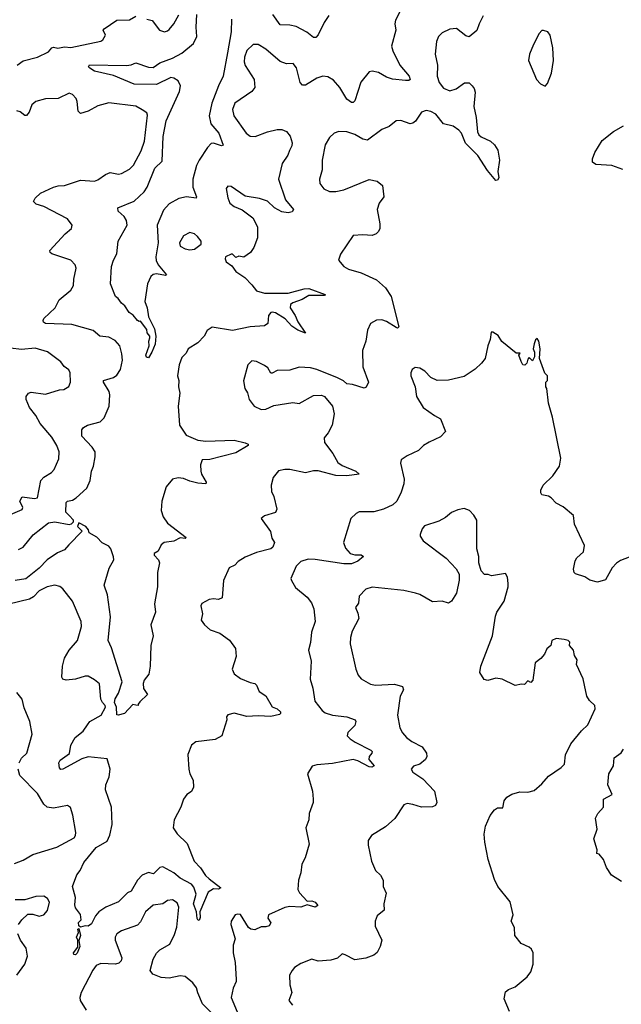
# Model space of a CAD drawing. Extents: x 2293878 to 2522763, y 823964 to 1006972.
# Tile 237 of 256: x 2350623 to 2354415, y 991961 to 998172. Entities that reach past the tile are written whole.
import ezdxf

# ---------------------------------------------------------------- set-up
doc = ezdxf.new("R2010")
doc.units = 0

msp = doc.modelspace()

# ---------------------------------------------------------------- linework, layer by layer
at = {"layer": '0CON20XD'}
for points in [[(2353042.2, 998267.8), (2352990.9, 998169.1), (2352987.5, 998145), (2352992.7, 998105), (2352966.2, 998005), (2352974.6, 997975), (2353019.6, 997885), (2353078.1, 997815), (2353083.3, 997795), (2353075, 997788.8), (2353055, 997788), (2352973.7, 997796.3), (2352935, 997809.1), (2352885, 997838.9), (2352845, 997846.5), (2352825, 997842.9), (2352772.2, 997777.8), (2352735, 997660), (2352725, 997650), (2352715, 997649.2), (2352685, 997670), (2352640, 997745), (2352600.8, 997790.7), (2352565, 997811.5), (2352532.5, 997815), (2352495, 997803.5), (2352425, 997758.9), (2352405, 997758.1), (2352390.5, 997775), (2352367.8, 997867.8), (2352346, 997896), (2352305, 997893.8), (2352265, 997908), (2352175, 997985.7), (2352125, 998015.8), (2352095, 998014.2), (2352055, 997978), (2352038.9, 997935), (2352036.7, 997905), (2352043.1, 997883.1), (2352100, 997795), (2352104.3, 997745), (2352085, 997719.2), (2351978.1, 997645), (2351963.3, 997605), (2351972.2, 997565), (2352050.5, 997455), (2352075, 997437.3), (2352106, 997434), (2352185, 997464.4), (2352245, 997479.4), (2352275, 997478.1), (2352305, 997467.1), (2352327.2, 997437.2), (2352340.6, 997395), (2352338.1, 997375), (2352323.3, 997346.7), (2352313.2, 997316.8), (2352277.1, 997265), (2352254.4, 997165), (2352298.2, 997035), (2352349.2, 996975), (2352341.2, 996958.8), (2352315, 996954.3), (2352275, 996958.9), (2352229.2, 996985), (2352185, 997026.7), (2352135, 997044.2), (2352045, 997058.8), (2351955, 997118.8), (2351935, 997122.5), (2351923.9, 997106.1), (2351935, 997047.5), (2351948, 997015), (2351975, 996994), (2352025, 996973.3), (2352091.7, 996921.7), (2352122.5, 996865), (2352121.4, 996795), (2352098, 996735), (2352077, 996703), (2352035, 996673.8), (2352005, 996680), (2351985, 996672.5), (2351965, 996692.5), (2351955, 996692.5), (2351920, 996675), (2351917, 996663), (2351923.3, 996645), (2351959.7, 996619.7), (2351985, 996583.8), (2352041.4, 996545), (2352085, 996498.6), (2352115, 996461.1), (2352165, 996446), (2352315, 996446.5), (2352415, 996474), (2352445, 996476.2), (2352548, 996438), (2352545, 996432.5), (2352445, 996432.9), (2352404, 996406), (2352344.3, 996385.7), (2352330, 996375), (2352327.5, 996355), (2352359.3, 996305), (2352376.2, 996265), (2352425, 996193.8), (2352375, 996213.5), (2352338.3, 996238.3), (2352296.5, 996285), (2352235, 996322.2), (2352215, 996327.5), (2352205, 996324), (2352190, 996305), (2352185.8, 996255), (2352165, 996240.6), (2352075, 996234.5), (2351965, 996210.9), (2351835, 996233.1), (2351805, 996211.4), (2351785, 996176.2), (2351745, 996132.9), (2351685, 996096.2), (2351672.7, 996067.3), (2351645, 996042), (2351627.9, 995995), (2351617.9, 995925), (2351626.5, 995895), (2351623.8, 995855), (2351632.7, 995815), (2351621.5, 995735), (2351629.2, 995615), (2351671.7, 995551.7), (2351745, 995519.7), (2351795, 995512.7), (2351975, 995519.1), (2352043, 995503), (2352062.5, 995495), (2352063.3, 995485), (2351985, 995439.5), (2351822.2, 995397.8), (2351772, 995395), (2351761.4, 995365), (2351764.2, 995325), (2351769.2, 995305), (2351798, 995255), (2351795.7, 995244.3), (2351745, 995247.5), (2351695, 995260), (2351655, 995278.4), (2351621.9, 995281.9), (2351585, 995274.5), (2351545.5, 995225), (2351518.2, 995135), (2351515.4, 995075), (2351527.7, 995035), (2351555, 994995.6), (2351672.5, 994905), (2351665, 994900), (2351635, 994902.5), (2351595, 994882.5), (2351533.8, 994875), (2351515, 994860), (2351495, 994818.8), (2351471.2, 994805), (2351471.2, 994795), (2351498.1, 994765), (2351503.1, 994745), (2351492.2, 994685), (2351492.2, 994595), (2351472.4, 994487.6), (2351479.3, 994435), (2351448.5, 994355), (2351464.4, 994285), (2351449.6, 994225), (2351444.3, 994095), (2351435.9, 994044.1), (2351406.7, 994005), (2351400, 993985), (2351403, 993953), (2351428.8, 993915), (2351380.7, 993869.3), (2351370, 993855), (2351370, 993845), (2351355, 993847.5)], [(2351957.4, 998175), (2351955.9, 998095), (2351932.5, 997962.5), (2351905.9, 997815), (2351875, 997754.3), (2351833.4, 997645), (2351817.6, 997565), (2351828.1, 997515), (2351878.2, 997455), (2351905, 997380), (2351895, 997376.2), (2351845, 997393.5), (2351829.8, 997390.2), (2351805.5, 997365), (2351753.9, 997286.1), (2351738.1, 997251.9), (2351713.4, 997165), (2351714.1, 997115), (2351737.8, 997055), (2351735, 997046.7), (2351675, 997054.1), (2351626.8, 997043.2), (2351565, 997011.1), (2351529.7, 996970.3), (2351489.2, 996875), (2351495.9, 996765), (2351480.6, 996675), (2351483.1, 996653.1), (2351496.4, 996626.4), (2351548.3, 996561.7), (2351542.5, 996557.5), (2351485, 996568.8), (2351465, 996564.4), (2351448.9, 996551.1), (2351428.8, 996505), (2351410.9, 996395), (2351425.4, 996355), (2351435, 996297.5), (2351472.4, 996222.4), (2351480.8, 996175), (2351476.5, 996125), (2351455.8, 996074.2), (2351435, 996038.8), (2351422.2, 996042.2), (2351418.6, 996055), (2351438.6, 996115), (2351436.9, 996145), (2351444, 996165), (2351443.8, 996175), (2351426.8, 996196.8), (2351425, 996217.5), (2351385, 996270), (2351375, 996267.5), (2351365, 996273.3), (2351337.7, 996307.7), (2351313.3, 996325), (2351286.4, 996366.4), (2351264.1, 996384.1), (2351243.9, 996413.9), (2351227.5, 996425), (2351194.3, 996505), (2351202, 996615), (2351214, 996655), (2351236, 996695), (2351242.5, 996775), (2351300, 996875), (2351295.6, 996905), (2351280.3, 996930.3), (2351243.9, 996963.9), (2351242, 996985), (2351345, 997026.5), (2351407.8, 997085), (2351427.1, 997115), (2351474.8, 997235), (2351520.8, 997279.2), (2351526.5, 997435), (2351545.4, 997534.6), (2351630.9, 997719.1), (2351636.2, 997755), (2351620.8, 997785), (2351595, 997801.8), (2351575, 997806.6), (2351485, 997763), (2351345, 997765.9), (2351215, 997820.4), (2351095, 997846.9), (2351064.2, 997865), (2351057.1, 997875), (2351063, 997887), (2351295, 997883.5), (2351325, 997886.9), (2351355, 997900), (2351435, 997871.8), (2351465, 997871.1), (2351505, 997899.2), (2351585, 997928.8), (2351645, 997960.3), (2351719.3, 998020.7), (2351740, 998065), (2351735.6, 998125), (2351739.8, 998205)], [(2351425, 998175.8), (2351457.3, 998167.3), (2351503.8, 998105), (2351535, 998095.8), (2351555, 998100.8), (2351565, 998110), (2351595, 998146), (2351625, 998202)], [(2352572.1, 998197.9), (2352541.1, 998155), (2352505, 998076), (2352489.7, 998060.3), (2352475, 998060), (2352433, 998093), (2352365, 998128.2), (2352325, 998137.9), (2352265, 998139.4), (2352219.2, 998205)], [(2350605.8, 997885), (2350645, 997912.2), (2350735.3, 997934.7), (2350805, 997968.9), (2350824.5, 997995), (2350835, 997998.5), (2350862.9, 997992.9), (2350905, 998000.5), (2350945.7, 997995.7), (2351135, 998035.7), (2351146.2, 998043.8), (2351163.1, 998075), (2351148.8, 998105), (2351156, 998115), (2351235, 998169.2), (2351315, 998171.4), (2351355.6, 998194.4)], [(2353543.8, 998195), (2353518, 998145), (2353505, 998102.5), (2353455, 998063.3), (2353435, 998070), (2353375.9, 998115.9), (2353335, 998112.5), (2353285, 998088.8), (2353262, 998065), (2353249.2, 998035), (2353241.9, 997955), (2353256.9, 997885), (2353253.6, 997815), (2353267.3, 997775), (2353295, 997739.5), (2353335, 997723.8), (2353374.6, 997735.4), (2353427, 997773), (2353455, 997772.5), (2353473.9, 997753.9), (2353487.1, 997737.1), (2353494, 997715), (2353486, 997625), (2353501.1, 997555), (2353508.5, 997465), (2353516.4, 997446.4), (2353532, 997432), (2353590, 997405), (2353615, 997383.3), (2353637.7, 997347.7), (2353647.5, 997285), (2353637.5, 997215), (2353642.5, 997175), (2353635, 997160), (2353625, 997157.5), (2353571.2, 997221.2), (2353510, 997315), (2353432, 997392), (2353407.7, 997455), (2353391.8, 997475), (2353355, 997500.4), (2353294.6, 997514.6), (2353246.1, 997576.1), (2353215, 997592.9), (2353185, 997598.1), (2353155, 997588), (2353117.4, 997532.6), (2353101.3, 997518.7), (2353085, 997514.4), (2353025, 997535.8), (2352995, 997534), (2352951.1, 997498.9), (2352905, 997479.4), (2352815, 997412.2), (2352785, 997417.1), (2352735, 997446.5), (2352685, 997464.3), (2352635, 997466), (2352605, 997456.2), (2352575, 997428.8), (2352547.9, 997382.1), (2352529.4, 997285), (2352530, 997225), (2352513.1, 997165), (2352515, 997137.5), (2352538.8, 997105), (2352575, 997088.6), (2352615, 997087.5), (2352665, 997098.2), (2352825, 997162.9), (2352875, 997153.8), (2352910, 997125), (2352918, 997055), (2352889.2, 997015), (2352875.7, 996975), (2352892.9, 996885), (2352892, 996855), (2352883.8, 996835), (2352869.7, 996820.3), (2352845, 996811.4), (2352785, 996815.7), (2352725, 996811.2), (2352645, 996693.3), (2352632, 996655), (2352665, 996614.3), (2352695, 996598.9), (2352774.4, 996574.4), (2352870.9, 996530.9), (2352929.6, 996479.6), (2352963.8, 996425), (2353012, 996235), (2353005, 996226.2), (2352995, 996229.4), (2352935, 996268.8), (2352905, 996279.5), (2352872.7, 996277.3), (2352834.1, 996255.9), (2352815.9, 996214.1), (2352803.8, 996145), (2352784.2, 996085), (2352785, 995982.5), (2352821.4, 995885), (2352806.8, 995853.2), (2352795, 995848), (2352721.2, 995871.2), (2352684.5, 995874.5), (2352663.1, 995893.1), (2352625, 995911.9), (2352495.5, 995965.5), (2352455, 995975.8), (2352385, 995980), (2352325, 995962), (2352245, 995960), (2352215, 995942.5), (2352205, 995942.5), (2352186.7, 995975), (2352165, 995991.2), (2352115, 996016), (2352085, 996020), (2352061.2, 995995), (2352033.9, 995893.9), (2352041.2, 995845), (2352057.7, 995817.7), (2352068.8, 995775), (2352100, 995735), (2352145, 995713.8), (2352175, 995716), (2352225, 995738), (2352345, 995756.7), (2352385, 995751.2), (2352475, 995800.8), (2352525, 995803.8), (2352544.1, 995794.1), (2352594, 995735), (2352604.4, 995685), (2352591.9, 995615), (2352567.5, 995565), (2352542.7, 995535), (2352544.7, 995505), (2352597.1, 995435), (2352628.3, 995378.3), (2352655, 995360.4), (2352741.2, 995325), (2352763.3, 995305), (2352685, 995294.5), (2352615, 995296.9), (2352505, 995325.4), (2352475, 995326.2), (2352425, 995314.5), (2352325, 995335.4), (2352294.6, 995335.4), (2352255, 995325.7), (2352221.2, 995285), (2352208, 995235), (2352210.8, 995195), (2352224.4, 995165), (2352242.9, 995085), (2352235, 995063.8), (2352165, 995042.5), (2352143.8, 995025), (2352202.6, 994942.6), (2352212.4, 994902.4), (2352228.6, 994875), (2352218.5, 994845), (2352205, 994834.6), (2352115, 994810), (2352045, 994781.1), (2351998.8, 994755), (2351978, 994732), (2351944, 994715), (2351908, 994635), (2351898.8, 994525), (2351875, 994514.4), (2351845, 994519.2), (2351817.5, 994515), (2351771.2, 994488.8), (2351764, 994475), (2351775.8, 994424.2), (2351767.5, 994385), (2351786.7, 994355), (2351823, 994323), (2351885, 994302.5), (2351945, 994258.8), (2351983.8, 994205), (2351986.2, 994155), (2351961.2, 994075), (2351973.8, 994045), (2352015, 994016), (2352075, 993991.4), (2352105.4, 993985.4), (2352115.6, 993975), (2352132, 993935), (2352175, 993906.2), (2352215, 993837.5), (2352245, 993825.7), (2352266.2, 993805), (2352267.5, 993795), (2352261.2, 993788.8), (2352205, 993776.5), (2352125, 993781.8), (2352055, 993777.5), (2351975, 993797.1), (2351935, 993786.2), (2351926.2, 993775), (2351928.8, 993755), (2351896.4, 993653.6), (2351855, 993631.9), (2351733, 993617), (2351706.2, 993595), (2351682.7, 993537.3), (2351689.2, 993445), (2351695.7, 993415), (2351715.6, 993375), (2351718.6, 993331.4), (2351705, 993302.5), (2351676.1, 993283.9), (2351654.2, 993255.8), (2351639.4, 993205), (2351596.8, 993125), (2351591.1, 993075), (2351615, 993035.6), (2351678.9, 992975), (2351721.8, 992865), (2351761.5, 992821.5), (2351793.6, 992773.6), (2351817, 992753), (2351890, 992695), (2351875, 992687.5), (2351845, 992688.6), (2351811.2, 992668.8), (2351758.8, 992545), (2351760.4, 992509.6), (2351755, 992490), (2351745, 992493.1), (2351741.5, 992501.5), (2351736.9, 992545), (2351718.9, 992595), (2351734.7, 992655), (2351721, 992701), (2351705, 992718.4), (2351635, 992757.8), (2351595, 992791.2), (2351525, 992828), (2351505, 992824.5), (2351466, 992785), (2351435, 992791.8), (2351395, 992776.4), (2351365.6, 992745), (2351325.6, 992675), (2351302.9, 992665), (2351245, 992608.6), (2351165, 992574.5), (2351122.2, 992545), (2351100.8, 992519.2), (2351075, 992468), (2351055, 992453.3), (2351035, 992456.2), (2351005, 992447.5), (2350996.1, 992456.1), (2350993.8, 992476.2), (2351011.2, 992495), (2351005, 992527.5), (2350975, 992570.8), (2350969.4, 992589.4), (2350974.2, 992635), (2350955.5, 992705), (2350982.9, 992777.1), (2351004, 992805), (2351026, 992855), (2351105, 992950.8), (2351175, 992990.8), (2351191.9, 993028.1), (2351204.7, 993095.3), (2351201.8, 993205), (2351162.9, 993315), (2351166, 993345), (2351187.2, 993395), (2351193.3, 993445), (2351175, 993510), (2351055, 993521.5), (2351015, 993508.9), (2350895, 993444.5), (2350882, 993442), (2350872.7, 993452.7), (2350870.3, 993485), (2350877.8, 993502.2), (2350936.5, 993543.5), (2350945.2, 993594.8), (2350971.4, 993645), (2351023.6, 993685), (2351049.6, 993725)], [(2353935, 997753.3), (2353950.7, 997769.3), (2353975.8, 997834.2), (2353988, 997915), (2353984, 997995), (2353966.2, 998075), (2353952.5, 998095), (2353925, 998103.3), (2353915, 998102.5), (2353896.4, 998083.6), (2353861.2, 998015), (2353836.2, 997955), (2353830, 997915), (2353880, 997795), (2353905, 997766.7), (2353935, 997753.3)], [(2350615, 994829.2), (2350645, 994844.2), (2350708.1, 994921.9), (2350805, 994998.5), (2350844.8, 995005.2), (2350935, 994987.3), (2350948.9, 994991.1), (2350960.8, 995005), (2350961.6, 995015), (2350933.7, 995043.7), (2350913.8, 995065), (2350915, 995126.2), (2350923.8, 995135), (2350955, 995141.8), (2350979.4, 995155), (2351045, 995215.8), (2351067.7, 995265), (2351075.9, 995325), (2351088.8, 995355), (2351098.9, 995415), (2351097.5, 995445), (2351080.4, 995475), (2351014.2, 995545), (2351014.3, 995585), (2351025, 995600), (2351050, 995615), (2351130, 995635), (2351155, 995660.8), (2351186, 995735), (2351190.8, 995805), (2351186.7, 995826.8), (2351150.8, 995885), (2351150.8, 995895), (2351215, 995915.5), (2351235, 995929.4), (2351257.3, 995965), (2351270, 996025), (2351267.3, 996065), (2351253.3, 996115), (2351225, 996148.9), (2351185, 996169.1), (2351127.5, 996175), (2351085, 996211.4), (2350950.4, 996249.6), (2350785.9, 996255.9), (2350773.3, 996263.3), (2350770.4, 996275), (2350775, 996286.9), (2350845.3, 996354.7), (2350872.5, 996405), (2350945.8, 996465), (2350962.5, 996495), (2350962.9, 996535), (2350978, 996605), (2350972, 996625), (2350944, 996655), (2350825, 996693.9), (2350814.1, 996704.1), (2350812.5, 996715), (2350909.1, 996820.9), (2350950, 996855), (2350953.3, 996875), (2350925, 996915.7), (2350775, 996992.9), (2350727.3, 997007.3), (2350710, 997025), (2350720.6, 997045), (2350753.5, 997076.5), (2350836.2, 997115), (2350865, 997124.5), (2350905, 997126.5), (2351005, 997159.5), (2351094.2, 997154.2), (2351115, 997160.6), (2351164, 997195), (2351193.1, 997206.9), (2351245, 997198), (2351265, 997201.2), (2351315, 997229.2), (2351340, 997255), (2351388.9, 997345), (2351410, 997405), (2351429.1, 997569.1), (2351423.2, 997583.2), (2351395, 997604), (2351355, 997625.5), (2351183.6, 997646.4), (2351115, 997627.5), (2351055, 997595.6), (2351005, 997580), (2350990.6, 997595), (2350985.5, 997655), (2350977.8, 997675), (2350955, 997698.9), (2350935, 997707.9), (2350865, 997675.2), (2350785, 997672), (2350725, 997656.2), (2350699.3, 997635), (2350681.5, 997588.5), (2350665, 997567.5), (2350655, 997567.5), (2350625, 997589.6), (2350605, 997596.2)], [(2354425, 997227.5), (2354355, 997251.2), (2354255, 997258.8), (2354233.9, 997273.9), (2354233.6, 997293.6), (2354248, 997335), (2354295, 997408.8), (2354365, 997466.9), (2354427.8, 997502.2)], [(2351695, 996720), (2351725, 996724), (2351766.7, 996755), (2351766.2, 996775), (2351743.8, 996805), (2351725, 996820), (2351695, 996828.8), (2351655, 996808.8), (2351630, 996765), (2351635, 996743.3), (2351665, 996726), (2351695, 996720)], [(2354465, 994780.8), (2354409.3, 994760.7), (2354385.4, 994744.6), (2354358.1, 994715), (2354315, 994638), (2354265, 994624.3), (2354215.9, 994635.9), (2354185, 994658), (2354126.1, 994676.1), (2354117.5, 994685), (2354113.3, 994705), (2354125, 994757.5), (2354135, 994776.7), (2354176.7, 994815), (2354183.3, 994855), (2354119.5, 994989.5), (2354114, 995045), (2354049.2, 995099.2), (2354005, 995122.9), (2353972.5, 995155), (2353955, 995165.5), (2353915, 995174), (2353907.5, 995187.5), (2353908.6, 995205), (2353923.4, 995236.6), (2353984.2, 995295), (2354026, 995355), (2354034.2, 995405), (2353982, 995665), (2353957, 995753), (2353946.4, 995846.4), (2353940, 995855), (2353940, 995885), (2353950, 995895), (2353950, 995925), (2353933, 995943), (2353900, 996035), (2353903.3, 996095), (2353896, 996145), (2353885, 996160), (2353875, 996153.3), (2353865, 996127.5), (2353860, 996095), (2353867.5, 996075), (2353867.5, 996045), (2353855, 996020), (2353835, 996040), (2353825, 996030), (2353820, 996005), (2353807.7, 995992.3), (2353794.3, 995994.3), (2353783.8, 996015), (2353770, 996055), (2353778.3, 996068.3), (2353751.7, 996068.3), (2353662.3, 996142.3), (2353639.5, 996179.5), (2353605, 996200), (2353595, 996200), (2353588.8, 996155), (2353573.3, 996115), (2353556.2, 996035), (2353534, 996005), (2353493, 995967), (2353425, 995921.2), (2353325, 995898), (2353255, 995896.2), (2353214.4, 995914.4), (2353176, 995955), (2353145, 995974), (2353115, 995977.1), (2353096.2, 995965), (2353088, 995945), (2353089.2, 995925), (2353115.7, 995855.7), (2353124.3, 995794.3), (2353166.2, 995725), (2353236.7, 995675), (2353276.2, 995655), (2353307.5, 995575), (2353275, 995541.2), (2353203, 995507), (2353167.5, 995485), (2353136.7, 995455), (2353065, 995421.2), (2353027.5, 995395), (2353024, 995375), (2353045.4, 995274.6), (2353043.8, 995245), (2353028.3, 995191.7), (2353000, 995135), (2352975, 995110.8), (2352915.7, 995084.3), (2352855, 995066.9), (2352762.7, 995067.3), (2352742.7, 995057.3), (2352710, 995025), (2352663.8, 994875), (2352677.3, 994837.3), (2352706.7, 994805), (2352735, 994795.8), (2352775, 994795.6), (2352790, 994785), (2352755, 994755.6), (2352715, 994740), (2352665, 994739.6), (2352485, 994767.5), (2352441.3, 994768.7), (2352395, 994754.3), (2352365.5, 994724.5), (2352332.7, 994647.3), (2352336, 994635), (2352360.8, 994590.8), (2352435, 994530), (2352462.7, 994492.7), (2352477.5, 994455), (2352484.2, 994375), (2352462.1, 994307.9), (2352455, 994242.5), (2352444.2, 994195), (2352460, 994125), (2352453, 994013), (2352470, 993955), (2352483.2, 993873.2), (2352528.6, 993815), (2352549.1, 993799.1), (2352595, 993784.5), (2352684.6, 993774.6), (2352738, 993755), (2352742, 993745), (2352735, 993720), (2352690.8, 993675), (2352687.5, 993655), (2352705.8, 993635), (2352737.5, 993615), (2352835.6, 993565), (2352843.5, 993555), (2352842.1, 993545), (2352826.4, 993525), (2352823.6, 993505), (2352856.2, 993465), (2352842.4, 993457.6), (2352825, 993458.5), (2352755, 993496.4), (2352725, 993504.5), (2352595, 993479.4), (2352495, 993471.2), (2352467, 993463), (2352437.5, 993415), (2352468.8, 993305), (2352472.5, 993255), (2352472.5, 993235), (2352447.5, 993165), (2352446.2, 993125), (2352438.3, 993108.3), (2352426.7, 993075), (2352448.3, 992971.7), (2352422, 992885), (2352401.2, 992845), (2352395, 992790), (2352380, 992745), (2352376.9, 992685), (2352385.6, 992665), (2352435, 992611.2), (2352465, 992614.3), (2352486, 992605), (2352502.5, 992585), (2352485, 992574.2), (2352435, 992588), (2352395.3, 992574.7), (2352325, 992577.6), (2352295, 992572), (2352190.8, 992525), (2352187.1, 992505), (2352205.6, 992475), (2352194.5, 992455.5), (2352175, 992449.1), (2352145, 992450), (2352105, 992432), (2352080, 992435), (2352065, 992446.7), (2352015, 992527.5), (2351995, 992530.8), (2351981.2, 992525), (2351956.2, 992485), (2351954, 992465), (2351980.6, 992375), (2351969.2, 992335), (2351968.6, 992285), (2351981.1, 992225), (2351988.2, 992118.2), (2351987.8, 992105), (2351967.4, 992062.6), (2351956.5, 992005), (2351993.4, 991913.4)], [(2350535, 995037.5), (2350638, 995082), (2350642.2, 995095), (2350624, 995135), (2350637.3, 995162.7), (2350715, 995151.4), (2350734.6, 995155.4), (2350755.7, 995264.3), (2350775, 995285.5), (2350824.2, 995315), (2350840.6, 995335), (2350869.1, 995400.9), (2350870.8, 995445), (2350856.9, 995485), (2350825, 995539.2), (2350750.9, 995625), (2350724.6, 995675), (2350685, 995725.7), (2350663.6, 995775), (2350663.5, 995795), (2350679.2, 995815), (2350695, 995822.5), (2350785, 995810), (2350873, 995837), (2350900.5, 995839.5), (2350933, 995857), (2350943.1, 995885), (2350940, 995945), (2350933.2, 995963.2), (2350903.8, 995985), (2350883, 996013), (2350797, 996077), (2350720.2, 996100.2), (2350635, 996091.6), (2350565, 996098.8)], [(2353715, 992607.5), (2353636, 992705), (2353615, 992747.5), (2353575.4, 992875), (2353554.6, 992984.6), (2353550.9, 993035), (2353558.9, 993085), (2353587.3, 993152.7), (2353615, 993188.6), (2353635, 993201.4), (2353668.8, 993201.2), (2353676, 993245), (2353693.2, 993266.8), (2353725, 993286.2), (2353775, 993301.2), (2353825, 993298.8), (2353865, 993308.8), (2353915, 993352), (2353955, 993400.8), (2354036.2, 993455), (2354056.2, 993475), (2354064.2, 993535.8), (2354096.2, 993605), (2354164.6, 993685.4), (2354205, 993723.3), (2354250, 993825), (2354247.5, 993845), (2354215, 993876.7), (2354198, 993905), (2354182, 993975), (2354173.8, 994015), (2354133.3, 994105), (2354137.5, 994135), (2354120.5, 994160.5), (2354113.3, 994195), (2354087.5, 994225), (2354090, 994245), (2354080, 994255), (2354055, 994263.3), (2354005, 994268), (2353977.5, 994255), (2353970, 994225), (2353945.9, 994204.1), (2353930.3, 994169.7), (2353907.7, 994142.3), (2353872.5, 994115), (2353856.9, 994005), (2353845, 993990), (2353825, 994002.5), (2353805, 993977.5), (2353785, 993980), (2353745, 993972.5), (2353665, 994011.2), (2353625, 994018.8), (2353573.6, 994003.6), (2353550.7, 994010.7), (2353523.6, 994053.6), (2353530, 994095), (2353602.9, 994285), (2353621.2, 994408.8), (2353631.2, 994435), (2353676.2, 994505), (2353701.2, 994595), (2353701.2, 994615), (2353696.7, 994655), (2353685, 994677.5), (2353597, 994663), (2353575, 994672.5), (2353553, 994673), (2353532.5, 994695), (2353517.5, 994745), (2353516.7, 994785), (2353504, 994835), (2353503.3, 995015), (2353485, 995047.5), (2353457.5, 995075), (2353425, 995088), (2353385, 995080.8), (2353345, 995064), (2353307.6, 995032.4), (2353265, 995008), (2353175, 994978.8), (2353159.3, 994960.7), (2353147.5, 994925), (2353147.5, 994915), (2353166.7, 994885), (2353310, 994775), (2353375, 994707.5), (2353392.5, 994675), (2353393, 994637), (2353375.8, 994555), (2353345, 994503.8), (2353325, 994492), (2353285, 994504.2), (2353225, 994500.6), (2353145, 994546.9), (2353117.5, 994555), (2353045, 994570.6), (2352845, 994592.9), (2352805, 994578.8), (2352763.3, 994535), (2352758.6, 994491.4), (2352740, 994465), (2352755, 994428), (2352761.4, 994395), (2352718.1, 994315), (2352707.1, 994275), (2352705.6, 994235), (2352742.5, 994075), (2352757.3, 994037.3), (2352775, 994013.3), (2352835, 993981.2), (2352865, 993974.2), (2352985, 993980.6), (2353036.2, 993965), (2353041.2, 993945), (2353022, 993905), (2353004.1, 993784.1), (2353018, 993705), (2353035, 993673.3), (2353061.2, 993645), (2353095, 993619.2), (2353160, 993585), (2353186.2, 993545), (2353188.8, 993525), (2353180, 993505), (2353145, 993476.2), (2353105, 993464), (2353090.8, 993445), (2353101.2, 993425), (2353164.3, 993384.3), (2353236.4, 993306.4), (2353252, 993235), (2353243.3, 993215), (2353224.1, 993205.9), (2353155, 993204.2), (2353101.1, 993221.1), (2353065, 993228.1), (2353045, 993220), (2352986.6, 993133.4), (2352928.7, 993081.3), (2352840, 993025), (2352820, 992995), (2352819.2, 992965), (2352840.8, 992865), (2352865.6, 992805), (2352897.1, 992775), (2352914.3, 992745), (2352914.4, 992705), (2352932.7, 992662.7), (2352918, 992595), (2352920, 992555), (2352875, 992520), (2352864.3, 992485.7), (2352864.4, 992455), (2352904.4, 992365), (2352895.5, 992325), (2352875, 992288.1), (2352855, 992271.8), (2352805, 992251.4), (2352735, 992241.2), (2352675, 992274), (2352655, 992278.8), (2352625, 992252), (2352585, 992240.6), (2352505, 992234), (2352465, 992246.2), (2352395, 992218.8), (2352355, 992193.3), (2352340, 992175), (2352323.8, 992145), (2352326.4, 992083.6), (2352338, 992035), (2352318.8, 991985), (2352342.5, 991955)], [(2351355, 993847.5), (2351335, 993852.5), (2351282.5, 993795), (2351244.2, 993784.2), (2351235, 993786.2), (2351232.4, 993835), (2351221.2, 993865), (2351225, 993887.7), (2351246, 993924), (2351268.8, 993995), (2351200.7, 994210.7), (2351181.4, 994255), (2351194.3, 994405), (2351175.7, 994545), (2351154.4, 994605), (2351186.8, 994713.2), (2351215.2, 994765.2), (2351215, 994783.8), (2351197.2, 994835), (2351185, 994850), (2351142.2, 994872.2), (2351108.4, 994908.4), (2351061.2, 994935), (2351056.7, 994955), (2351039.2, 994975), (2350995, 994997.5), (2350987.1, 994975), (2351017.5, 994945), (2350931.4, 994858.6), (2350905, 994827.8), (2350861.7, 994808.3), (2350795, 994765.5), (2350745, 994713.1), (2350661.2, 994645), (2350595, 994634.8)], [(2351049.6, 993725), (2351065.3, 993744.7), (2351137.1, 993785), (2351163.3, 993835), (2351162.5, 993845), (2351144.2, 993864.2), (2351134.6, 993885), (2351125, 993982.5), (2351095, 994008.8), (2351055, 994030), (2351035, 994030), (2350975, 994012), (2350915, 994006.2), (2350895, 994011.2), (2350888, 994025), (2350891.8, 994095), (2350904.7, 994145), (2350934.2, 994195.8), (2350986.1, 994255), (2351012.5, 994345), (2351010, 994375), (2350955, 994503.3), (2350895, 994582), (2350875, 994595.8), (2350845, 994604), (2350795, 994594.4), (2350745, 994568.2), (2350708.8, 994531.2), (2350685, 994516.7), (2350555, 994486)], [(2350618.5, 993485), (2350635, 993514.2), (2350668, 993545), (2350700.8, 993665), (2350687.5, 993745), (2350651.7, 993831.7), (2350638.1, 993885), (2350605, 993928.8)], [(2354416.4, 992736.4), (2354352.5, 992775), (2354322.5, 992825), (2354302.5, 992875), (2354275, 992907.5), (2354261.7, 992911.7), (2354262.5, 992935), (2354242.5, 993005), (2354262.5, 993065), (2354253.3, 993135), (2354267.5, 993165), (2354302.5, 993205), (2354302.5, 993255), (2354357.5, 993285), (2354329.2, 993345), (2354335.9, 993414.1), (2354365.8, 993465), (2354370, 993515), (2354413.6, 993546.4), (2354429.8, 993570.2)], [(2350589.7, 992850.3), (2350645, 992870.6), (2350705, 992907.1), (2350857.7, 992952.3), (2350965, 993010.8), (2350974.3, 993025), (2350976.9, 993045), (2350958.6, 993155), (2350942.7, 993202.7), (2350925, 993214.2), (2350835, 993198.1), (2350795, 993204.4), (2350775, 993222.9), (2350735, 993290.5), (2350623.2, 993405), (2350613.8, 993445)], [(2350615, 992463.8), (2350635.4, 992494.6), (2350675, 992530.8), (2350705, 992530.6), (2350745, 992517.1), (2350775, 992525.8), (2350798, 992552), (2350810, 992605), (2350798.7, 992628.7), (2350775, 992642.5), (2350725, 992641.4), (2350655, 992620), (2350595, 992619.2)], [(2351834.6, 991905), (2351774.6, 991964.6), (2351746.2, 992033.8), (2351736.8, 992065), (2351715, 992096.5), (2351665, 992136.5), (2351635, 992140.9), (2351565, 992126.2), (2351515, 992130), (2351462.4, 992152.4), (2351444.4, 992175), (2351465, 992246.2), (2351485, 992284.2), (2351505, 992305.6), (2351569.2, 992340.8), (2351598.3, 992401.7), (2351612.4, 992447.6), (2351625.4, 992575), (2351615, 992602), (2351585, 992619.2), (2351555, 992615.6), (2351524.5, 992595.5), (2351465, 992585.7), (2351415.7, 992545), (2351385, 992481.2), (2351365, 992460.8), (2351264.6, 992425.4), (2351234.2, 992405), (2351224.4, 992385), (2351224.5, 992365), (2351265.6, 992255), (2351262, 992235), (2351248.5, 992221.5), (2351225.6, 992214.4), (2351135, 992219.4), (2351105, 992205.8), (2351083.2, 992176.8), (2351011.1, 992035), (2351001.2, 992005), (2351003.1, 991985), (2351040.9, 991925)], [(2353710, 991915), (2353677.5, 991995), (2353685, 992040), (2353703.3, 992055), (2353745, 992071.9), (2353820.6, 992135), (2353845, 992166.7), (2353860, 992215), (2353860, 992285), (2353848.8, 992308.8), (2353835, 992321.2), (2353784.2, 992344.2), (2353743.8, 992395), (2353741.2, 992445), (2353721.2, 992485), (2353733.3, 992525), (2353715, 992607.5)], [(2350975, 992273.3), (2350964.5, 992274.5), (2350961.8, 992285), (2350988.3, 992321.7), (2350990, 992365), (2350981.4, 992385), (2350993.3, 992415), (2350990, 992435), (2350995, 992440), (2351005.8, 992395.8), (2350995.8, 992364.2), (2351001.2, 992325), (2350985.9, 992284.1), (2350975, 992273.3)], [(2350605.5, 992144.5), (2350654.5, 992215), (2350671.5, 992265), (2350664.4, 992315), (2350628.2, 992365), (2350610.9, 992405)]]:
    msp.add_lwpolyline(points, dxfattribs=at)

doc.saveas('drawing.dxf')
